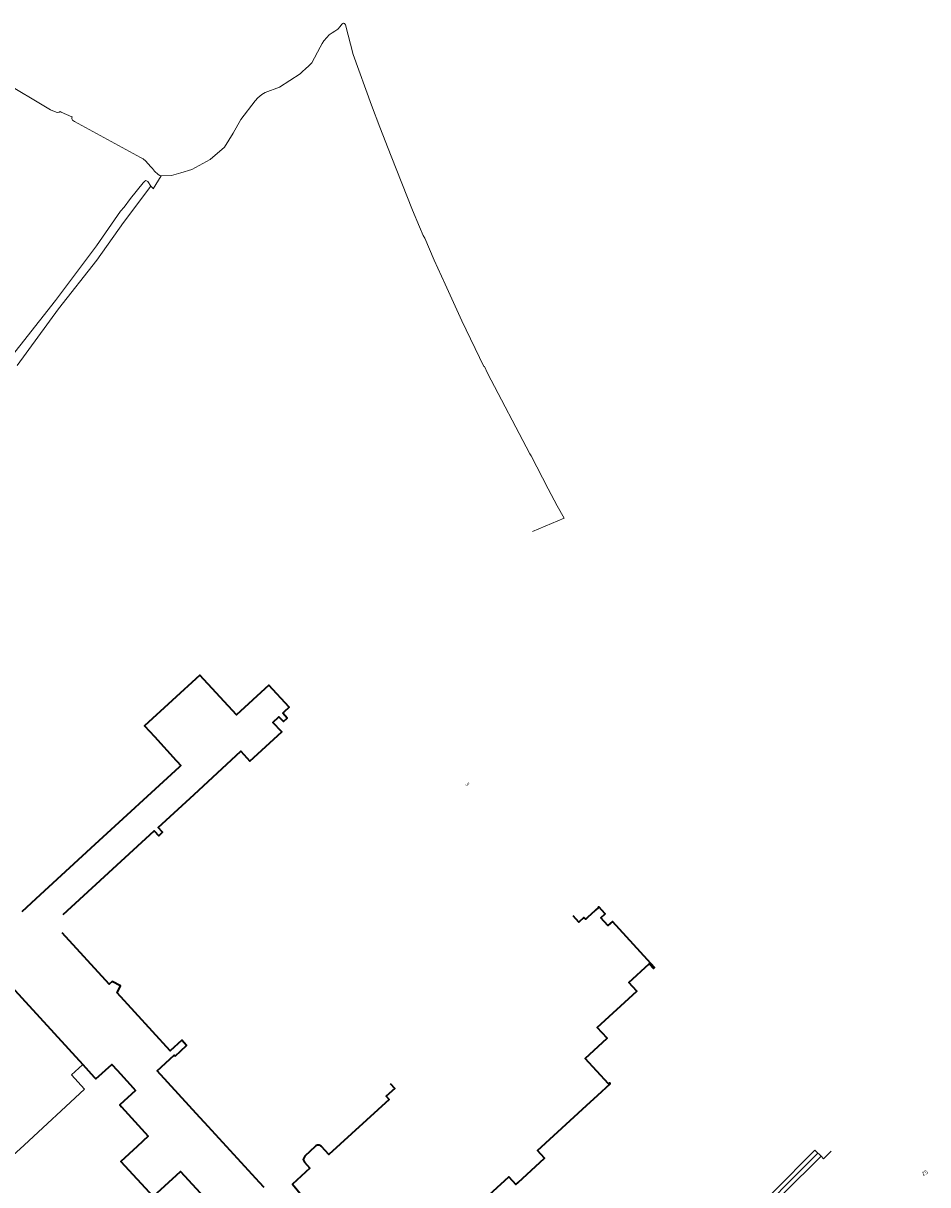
# Model space of a CAD drawing. Extents: x 150256 to 156914, y 461459 to 469481.
# Tile 140 of 256: x 153704 to 154012, y 464640 to 465035. Entities that reach past the tile are written whole.
import ezdxf
from ezdxf.enums import TextEntityAlignment as Align

# ---------------------------------------------------------------- set-up
doc = ezdxf.new("R2010")
doc.units = 0
doc.header["$LTSCALE"] = 0.75
for name, color, linetype, lineweight in [('B-RO-GR-GRAS-GV', 251, 'CONTINUOUS', 13), ('B-RO-OG-BEBOUWING-GV', 6, 'CONTINUOUS', 35), ('B-RO-OG-BEBOUWING-T18', 1, 'CONTINUOUS', 18), ('B-RO-OG-TERREIN_CULTUURSCHEIDING-GV', 251, 'CONTINUOUS', 18), ('B-RO-OG-WATER_SLOOT-GV', 251, 'CONTINUOUS', 18)]:
    doc.layers.add(name, color=color, linetype=linetype, lineweight=lineweight)
doc.styles.add('NLCS-ISO-M200-T18', font='NLCS-ISO.ttf', dxfattribs={"height": 360})

msp = doc.modelspace()

# ---------------------------------------------------------------- linework, layer by layer
at = {"layer": 'B-RO-GR-GRAS-GV'}
for points in [[(153877.257, 464862.542), (153888.061, 464867.057), (153885.647, 464871.202), (153882.597, 464877.003), (153876.812, 464888.236), (153876.404, 464888.931), (153861.992, 464916.378), (153860.965, 464918.594), (153860.78, 464918.638), (153853.264, 464934.191), (153847.564, 464946.62), (153843.872, 464954.845), (153840.672, 464962.286), (153840.153, 464963.189), (153838.836, 464966.101), (153836.467, 464971.771), (153829.179, 464990.183), (153825.385, 465000), (153822.565, 465007.507), (153816.304, 465024.81), (153813.731, 465034.798), (153813.334, 465035.353), (153813.009, 465035.393), (153812.433, 465035.059), (153811.851, 465034.281), (153811.137, 465033.424), (153810.041, 465032.671), (153809.099, 465032.089), (153808.165, 465031.4), (153807.344, 465030.564), (153806.321, 465029.403), (153805.719, 465028.477), (153805.063, 465027.233), (153802.248, 465021.917), (153801.217, 465020.946), (153800.108, 465019.912), (153799.098, 465018.941), (153798.242, 465018.21), (153791.264, 465013.65), (153786.374, 465011.828), (153785.2, 465011.103), (153783.838, 465010.025), (153782.934, 465008.984), (153778.058, 465002.642), (153775.511, 464998.052), (153772.49, 464993.232), (153767.704, 464989.091), (153761.444, 464985.629), (153757.663, 464984.503), (153754.525, 464983.618), (153751.022, 464983.532), (153748.305, 464979.064), (153748.285, 464979.126), (153747.415, 464979.972), (153738.137, 464967.634), (153729.124, 464954.815), (153716.074, 464938.268), (153701.953, 464918.948)], [(153697.488, 464918.738), (153714.993, 464941.053), (153728.928, 464959.677), (153737.092, 464971.446), (153738.404, 464972.884), (153740.562, 464975.756), (153744.854, 464981.113), (153745.478, 464981.681), (153745.81, 464981.855), (153746.443, 464981.527), (153747.415, 464979.972), (153748.285, 464979.126), (153748.305, 464979.064), (153751.022, 464983.532), (153750.542, 464983.613), (153749.912, 464983.963), (153748.687, 464985.063), (153747.999, 464985.927), (153747.595, 464986.482), (153746.454, 464987.717), (153745.759, 464988.425), (153744.811, 464989.217), (153743.941, 464989.741), (153721.477, 465001.966), (153720.797, 465002.47), (153720.577, 465002.871), (153720.554, 465003.223), (153720.651, 465003.534), (153720.549, 465003.593), (153716.996, 465005.147), (153716.632, 465005.368), (153716.273, 465005.113), (153715.865, 465005.04), (153715.223, 465005.121), (153713.38, 465005.905), (153696.658, 465015.958)], [(153666.232, 464670.328), (153673.203, 464663.77), (153683.866, 464656.996), (153697.937, 464647.913), (153704.321, 464653.807), (153724.901, 464672.86), (153720.513, 464677.715), (153724.266, 464681.134), (153724.315, 464681.179), (153688.838, 464719.827), (153687.041, 464718.217), (153683.287, 464720.746), (153683.248, 464720.688), (153678.742, 464713.98), (153678.182, 464714.35), (153677.365, 464709.47), (153676.17, 464705.928)]]:
    msp.add_lwpolyline(points, dxfattribs=at)
at = {"layer": 'B-RO-OG-BEBOUWING-GV'}
for points in [[(153717.658, 464732.198), (153748.638, 464760.649), (153750.173, 464759.047), (153751.432, 464760.207), (153749.925, 464761.829), (153762.222, 464773.103), (153778.105, 464787.738), (153781.14, 464784.416), (153792.008, 464794.345), (153789.019, 464797.542), (153791.056, 464799.463), (153792.565, 464797.862), (153793.823, 464799.048), (153792.333, 464800.673), (153792.949, 464801.243), (153794.532, 464802.708), (153787.639, 464810.23), (153776.568, 464800.129), (153764.164, 464813.685), (153745.319, 464796.458), (153748.679, 464792.779), (153756.111, 464784.643), (153756.578, 464784.131), (153757.495, 464783.126), (153757.725, 464782.874), (153757.468, 464782.637), (153757.14, 464782.335), (153728.434, 464755.993), (153708.374, 464737.596), (153703.54, 464733.162)], [(153835.891, 464612.456), (153869.245, 464643.043), (153871.679, 464640.391), (153872.452, 464641.1), (153881.409, 464649.322), (153879.006, 464651.97), (153895.716, 464667.296), (153899.483, 464670.751), (153903.739, 464674.65), (153903.464, 464674.956), (153903.129, 464674.657), (153895.24, 464683.202), (153902.757, 464690.19), (153899.353, 464693.852), (153912.818, 464706.125), (153910.123, 464709.081), (153916.993, 464715.457), (153918.455, 464713.874), (153918.779, 464714.177), (153904.474, 464729.821), (153902.987, 464728.468), (153900.562, 464731.129), (153902.041, 464732.476), (153899.912, 464734.809), (153899.613, 464734.544), (153898.808, 464733.8), (153898.483, 464733.5), (153896.173, 464731.37), (153895.418, 464730.673), (153894.806, 464731.252), (153893.065, 464729.668), (153891.103, 464731.814)], [(153755.691, 464684.065), (153759.612, 464687.691), (153757.994, 464689.48), (153754.021, 464685.897), (153735.97, 464705.611), (153737.143, 464707.932), (153734.324, 464709.393), (153733.325, 464708.513), (153717.32, 464726.032)], [(153688.838, 464719.827), (153724.315, 464681.179), (153728.235, 464676.908), (153728.806, 464676.286), (153734.197, 464681.213), (153735.995, 464679.243), (153740.433, 464674.375), (153742.251, 464672.365), (153736.889, 464667.454), (153737.455, 464666.835), (153746.606, 464656.833), (153742.832, 464653.368), (153737.266, 464648.256), (153748.209, 464636.312), (153757.584, 464644.866), (153766.87, 464634.753)], [(153786.008, 464639.357), (153784.411, 464641.097), (153765.755, 464661.433), (153764.127, 464663.208), (153749.572, 464679.072), (153755.386, 464684.397), (153755.691, 464684.065)], [(153828.904, 464674.779), (153830.44, 464673.08), (153827.531, 464670.455), (153828.558, 464669.314), (153808.015, 464650.545), (153805.523, 464653.28)], [(153803.401, 464653.297), (153799.831, 464650.043), (153799.326, 464648.852), (153799.689, 464647.96), (153801.568, 464645.911), (153795.669, 464640.494), (153800.986, 464634.015)]]:
    msp.add_lwpolyline(points, dxfattribs=at)
msp.add_lwpolyline([(153805.523, 464653.28, 0.4641851), (153803.401, 464653.297)], format="xyb", dxfattribs=at)
at = {"layer": 'B-RO-OG-TERREIN_CULTUURSCHEIDING-GV'}
msp.add_lwpolyline([(153878.895, 464589.698), (153825.994, 464555.292), (153826.216, 464554.96), (153826.954, 464553.807), (153889.604, 464594.314), (153919.795, 464610.942), (153948.08, 464626.616), (153959.451, 464637.996), (153973.372, 464652.075), (153974.412, 464651.061), (153974.702, 464650.778), (153975.02, 464650.468), (153975.514, 464649.985), (153976.366, 464649.153), (153978.922, 464651.742)], dxfattribs=at)
at = {"layer": 'B-RO-OG-WATER_SLOOT-GV'}
for points in [[(153803.439, 464535.518), (153807.461, 464539.195), (153808.236, 464539.818), (153856.944, 464571.462), (153890.468, 464593.034), (153912.56, 464605.371), (153948.884, 464625.485), (153974.412, 464651.061), (153973.372, 464652.075), (153959.451, 464637.996), (153948.08, 464626.616), (153919.795, 464610.942), (153889.604, 464594.314), (153826.954, 464553.807), (153807.253, 464541.069), (153801.234, 464536.061)], [(153815.701, 464542.096), (153821.575, 464546.136), (153829.97, 464552.125), (153845.571, 464563), (153891.332, 464591.992), (153940.351, 464619.068), (153949.867, 464624.324), (153962.608, 464637.193), (153975.514, 464649.985), (153975.02, 464650.468), (153974.702, 464650.778), (153974.412, 464651.061), (153948.884, 464625.485), (153912.56, 464605.371), (153890.468, 464593.034), (153856.944, 464571.462), (153808.236, 464539.818), (153807.461, 464539.195), (153803.439, 464535.518)]]:
    msp.add_lwpolyline(points, dxfattribs=at)

# ---------------------------------------------------------------- texts
at = {"layer": 'B-RO-OG-BEBOUWING-T18', "style": 'NLCS-ISO-M200-T18'}
for s, rotation, p in [('3', 312.7, (153855.166, 464776.626)), ('25', 28.7, (154010.802, 464644.359))]:
    msp.add_text(s, height=1.35, rotation=rotation, dxfattribs=at).set_placement(p, align=Align.MIDDLE)

doc.saveas('drawing.dxf')
